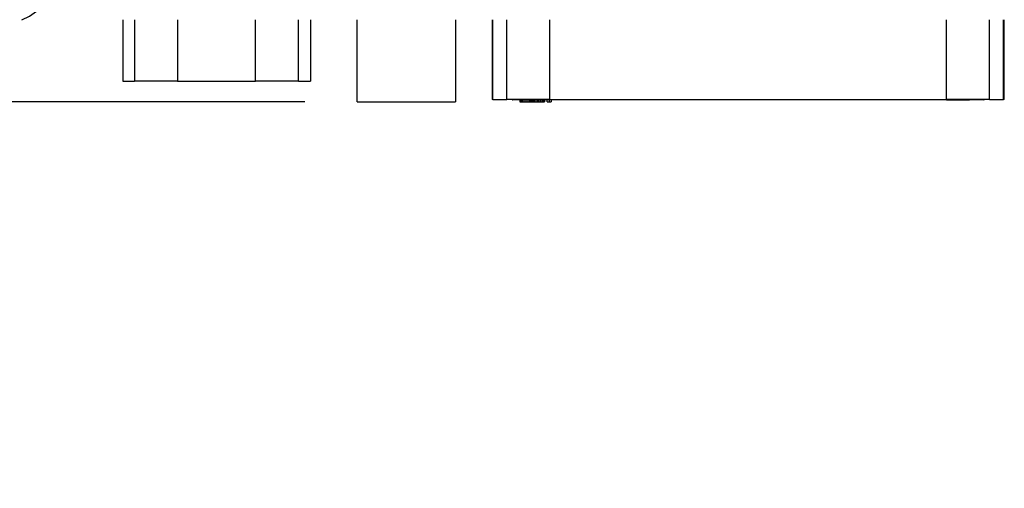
# Model space of a CAD drawing. Header units: millimetres. Extents: x 0 to 559, y 0 to 432.
# Tile 6 of 37: x 202 to 250, y 223 to 246. Entities that reach past the tile are written whole.
import ezdxf

# ---------------------------------------------------------------- set-up
doc = ezdxf.new("R2010")
doc.units = ezdxf.units.MM
doc.header["$LTSCALE"] = 2
doc.layers.add('DIMENSIONS', color=140, linetype='Continuous', lineweight=25)
doc.styles.add('SLDTEXTSTYLE0', font='TXT', dxfattribs={"width": 0.7})
doc.dimstyles.new('SLDDIMSTYLE3', dxfattribs={"dimtxt": 4.316016, "dimasz": 6.604, "dimexe": 0, "dimexo": 0.0625, "dimgap": 1.079004, "dimtad": 0, "dimtih": 1, "dimtoh": 1, "dimdec": 1, "dimrnd": 1e-09, "dimzin": 4, "dimdsep": 46, "dimtxsty": 'SLDTEXTSTYLE0', "dimsah": 1, "dimcen": 0.09, "dimadec": 0, "dimazin": 1, "dimtfac": 1, "dimtdec": 1, "dimtmove": 0, "dimatfit": 0, "dimfxl": 0, "dimfrac": 2, "dimtolj": 1, "dimtzin": 12, "dimarcsym": 0})

# ---------------------------------------------------------------- blocks, each defined once
blk = doc.blocks.new('_D_14')
at = {"layer": 'DIMENSIONS'}
for p, q in [((188.718, 245.93), (188.718, 258.63)), ((191.762, 245.93), (182.368, 245.93)), ((216.102, 241.93), (182.368, 241.93)), ((188.718, 230.04), (188.718, 241.93)), ((162.007, 230.04), (160.558, 230.04)), ((160.558, 230.04), (160.558, 223.181)), ((174.832, 230.04), (176.282, 230.04)), ((176.282, 230.04), (176.282, 223.181)), ((182.613, 230.04), (188.718, 230.04)), ((160.558, 223.181), (162.007, 223.181)), ((176.282, 223.181), (174.832, 223.181))]:
    blk.add_line(p, q, dxfattribs=at)
for points in [[(188.718, 245.93), (189.734, 252.534), (187.702, 252.534)], [(188.718, 241.93), (187.702, 235.326), (189.734, 235.326)]]:
    blk.add_solid(points, dxfattribs=at)
at = {"layer": 'DIMENSIONS', "char_height": 4.2333, "attachment_point": 1, "style": 'SLDTEXTSTYLE0'}
for s, insert in [('4.0', (163.802, 236.464)), ('0.16', (162.007, 228.638))]:
    blk.add_mtext(s, dxfattribs=dict(at, insert=insert))

msp = doc.modelspace()

# ---------------------------------------------------------------- linework, layer by layer
for p, q in [((207.22, 245.93), (207.22, 242.93)), ((207.791, 245.93), (207.791, 242.93)), ((209.887, 245.93), (209.887, 242.93)), ((213.697, 242.93), (213.697, 245.93)), ((215.792, 242.93), (215.792, 245.93)), ((216.364, 245.93), (216.364, 242.93)), ((218.642, 241.93), (218.642, 245.93)), ((223.442, 245.93), (223.442, 241.93)), ((225.218, 245.93), (225.218, 242.032)), ((225.25, 242.032), (225.25, 245.93)), ((225.938, 242.032), (225.938, 245.93)), ((228.039, 242.032), (228.039, 245.93)), ((247.364, 242.032), (247.364, 245.93)), ((249.466, 242.032), (249.466, 245.93)), ((250.153, 242.032), (250.153, 245.93)), ((250.186, 242.032), (250.186, 245.93)), ((207.22, 242.93), (207.791, 242.93)), ((209.887, 242.93), (207.791, 242.93)), ((209.887, 242.93), (213.697, 242.93)), ((215.792, 242.93), (213.697, 242.93)), ((215.792, 242.93), (216.364, 242.93)), ((218.642, 241.93), (223.442, 241.93)), ((225.25, 242.032), (225.218, 242.032)), ((225.25, 242.032), (225.938, 242.032)), ((228.039, 242.032), (225.938, 242.032)), ((226.202, 242.032), (226.202, 242.03)), ((226.202, 242.03), (226.219, 242.03)), ((226.219, 242.03), (226.219, 242.032)), ((226.907, 242.03), (226.219, 242.03)), ((226.568, 242.03), (226.568, 241.93)), ((226.568, 241.93), (226.585, 241.93)), ((226.585, 242.03), (226.585, 241.93)), ((226.585, 241.93), (226.602, 241.93)), ((226.602, 242.03), (226.602, 241.93)), ((226.602, 241.93), (226.635, 241.93)), ((226.635, 242.03), (226.635, 241.93)), ((226.635, 241.93), (226.685, 241.93)), ((226.685, 242.03), (226.685, 241.93)), ((226.685, 241.93), (226.768, 241.93)), ((226.768, 242.03), (226.768, 241.93)), ((226.768, 241.93), (226.868, 241.93)), ((226.868, 242.03), (226.868, 241.93)), ((226.868, 241.93), (226.968, 241.93)), ((226.907, 242.032), (226.907, 242.03)), ((228.039, 242.03), (226.907, 242.03)), ((226.968, 242.03), (226.968, 241.93)), ((226.968, 241.93), (227.052, 241.93)), ((227.052, 242.03), (227.052, 241.93)), ((227.052, 241.93), (227.102, 241.93)), ((227.102, 242.03), (227.102, 241.93)), ((227.102, 241.93), (227.135, 241.93)), ((227.135, 242.03), (227.135, 241.93)), ((227.135, 241.93), (227.152, 241.93)), ((227.152, 242.03), (227.152, 241.93)), ((227.152, 241.93), (227.168, 241.93)), ((227.168, 242.03), (227.168, 241.93)), ((227.168, 241.93), (227.185, 241.93)), ((227.185, 242.03), (227.185, 241.93)), ((227.185, 241.93), (227.218, 241.93)), ((227.218, 242.03), (227.218, 241.93)), ((227.218, 241.93), (227.268, 241.93)), ((227.268, 242.03), (227.268, 241.93)), ((227.268, 241.93), (227.352, 241.93)), ((227.352, 242.03), (227.352, 241.93)), ((227.352, 241.93), (227.435, 241.93)), ((227.435, 242.03), (227.435, 241.93)), ((227.435, 241.93), (227.502, 241.93)), ((227.502, 242.03), (227.502, 241.93)), ((227.502, 241.93), (227.585, 241.93)), ((227.585, 242.03), (227.585, 241.93)), ((227.585, 241.93), (227.668, 241.93)), ((227.668, 242.03), (227.668, 241.93)), ((227.668, 241.93), (227.718, 241.93)), ((227.718, 242.03), (227.718, 241.93)), ((227.718, 241.93), (227.735, 241.93)), ((227.735, 241.93), (227.735, 242.03)), ((227.735, 241.93), (227.768, 241.93)), ((227.768, 242.03), (227.768, 241.93)), ((227.902, 241.93), (227.902, 242.03)), ((227.902, 241.93), (228.002, 241.93)), ((228.002, 242.03), (228.002, 241.93)), ((228.002, 241.93), (228.102, 241.93)), ((228.039, 242.032), (247.364, 242.032)), ((228.039, 242.03), (228.039, 242.032)), ((247.364, 242.03), (228.039, 242.03)), ((228.102, 242.03), (228.102, 241.93)), ((249.466, 242.032), (247.364, 242.032)), ((247.364, 242.032), (247.364, 242.03)), ((247.364, 242.03), (248.497, 242.03)), ((248.497, 242.03), (248.497, 242.032)), ((249.184, 242.03), (248.497, 242.03)), ((249.184, 242.032), (249.184, 242.03)), ((249.184, 242.03), (249.202, 242.03)), ((249.202, 242.03), (249.202, 242.032)), ((249.466, 242.032), (250.153, 242.032)), ((250.186, 242.032), (250.153, 242.032))]:
    msp.add_line(p, q)
msp.add_arc((201.353, 248.378), 2.626, 291.1766, 338.8234)

# ---------------------------------------------------------------- dimensions: what is measured, and where the dimension line sits
at = {"layer": 'DIMENSIONS'}
dim = msp.add_linear_dim(base=(188.718, 241.93), p1=(194.302, 245.93), p2=(218.642, 241.93), angle=90, dimstyle='SLDDIMSTYLE3', dxfattribs=at)
dim.commit()
dim.dimension.update_dxf_attribs({"geometry": '_D_14', "text_midpoint": (188.718, 230.04), "dimtype": 160})

doc.saveas('drawing.dxf')
